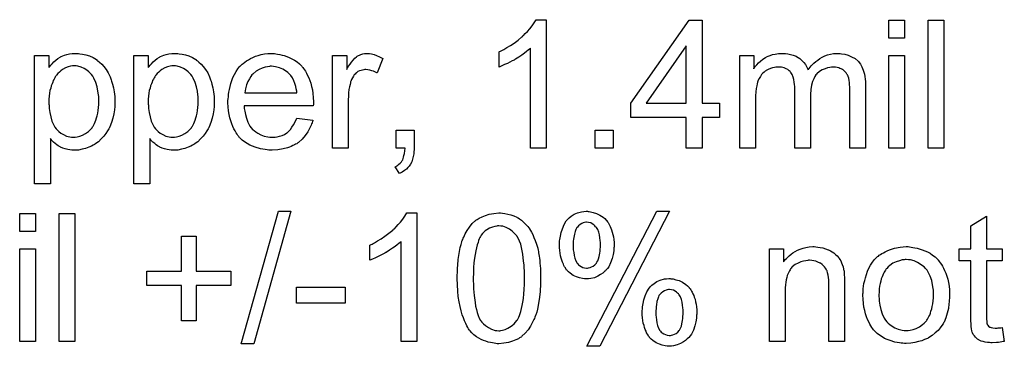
# Model space of a CAD drawing. Extents: x -2.2 to 8.3, y -2.9 to 5.2.
# Tile 176 of 205: x 4.906 to 5.523, y 2.935 to 3.14. Entities that reach past the tile are written whole.
import ezdxf

# ---------------------------------------------------------------- set-up
doc = ezdxf.new("R2010")
doc.units = 0
doc.layers.add('acc-ni-360-20-in-a_document', color=1, linetype='CONTINUOUS')

msp = doc.modelspace()

# ---------------------------------------------------------------- linework, layer by layer
at = {"layer": 'acc-ni-360-20-in-a_document', "color": 1}
for points in [[(5.235921, 3.059366), (5.226086, 3.059366), (5.226086, 3.12196), (5.225971, 3.121844), (5.225392, 3.121382), (5.224698, 3.120687), (5.223541, 3.119878), (5.222268, 3.118836), (5.220648, 3.117679), (5.218797, 3.116406), (5.216715, 3.115134), (5.216599, 3.115134), (5.216483, 3.115018), (5.215789, 3.114555), (5.214632, 3.113977), (5.213244, 3.113282), (5.211624, 3.112473), (5.209888, 3.111663), (5.208153, 3.110853), (5.206417, 3.110159), (5.206417, 3.119646), (5.206533, 3.119646), (5.206764, 3.119877), (5.207227, 3.119993), (5.207806, 3.12034), (5.2085, 3.120687), (5.20931, 3.12115), (5.211277, 3.122307), (5.213591, 3.12358), (5.215905, 3.1252), (5.218334, 3.127051), (5.220764, 3.129018), (5.22088, 3.129133), (5.220995, 3.129249), (5.221343, 3.129596), (5.221805, 3.129943), (5.222847, 3.1311), (5.224235, 3.132489), (5.225623, 3.134109), (5.227128, 3.13596), (5.2284, 3.137811), (5.229557, 3.139778), (5.235921, 3.139778), (5.235921, 3.059366)], [(5.333572, 3.087597), (5.344447, 3.087597), (5.344447, 3.078573), (5.333572, 3.078573), (5.333572, 3.059366), (5.323737, 3.059366), (5.323737, 3.078573), (5.288911, 3.078573), (5.288911, 3.087597), (5.325588, 3.139431), (5.333572, 3.139431), (5.333572, 3.087597)], [(5.460379, 3.128208), (5.450544, 3.128208), (5.450544, 3.139431), (5.460379, 3.139431), (5.460379, 3.128208)], [(5.485023, 3.059366), (5.475188, 3.059366), (5.475188, 3.139431), (5.485023, 3.139431), (5.485023, 3.059366)], [(5.323737, 3.123464), (5.298515, 3.087597), (5.323737, 3.087597), (5.323737, 3.123464)], [(4.942968, 3.118605), (4.943778, 3.118489), (4.945514, 3.118258), (4.947596, 3.117795), (4.949795, 3.117101), (4.951993, 3.116059), (4.954191, 3.114787), (4.954307, 3.114787), (4.954423, 3.114555), (4.955117, 3.114092), (4.956158, 3.113167), (4.957431, 3.11201), (4.958819, 3.110506), (4.960208, 3.108655), (4.961596, 3.106456), (4.962753, 3.104026), (4.962753, 3.103911), (4.962869, 3.103679), (4.962984, 3.103332), (4.963216, 3.102869), (4.963447, 3.102175), (4.963679, 3.101365), (4.964257, 3.099514), (4.964836, 3.0972), (4.965298, 3.094655), (4.965646, 3.091762), (4.965761, 3.088754), (4.965761, 3.088638), (4.965761, 3.088407), (4.965761, 3.087944), (4.965761, 3.08725), (4.965646, 3.08644), (4.965646, 3.085515), (4.965414, 3.083432), (4.964951, 3.080887), (4.964373, 3.078225), (4.963563, 3.075449), (4.962522, 3.072672), (4.962522, 3.072556), (4.962406, 3.072325), (4.962175, 3.071978), (4.961943, 3.071515), (4.961133, 3.070242), (4.960092, 3.068622), (4.958819, 3.066887), (4.957199, 3.065151), (4.955348, 3.063416), (4.95315, 3.061796), (4.953034, 3.061796), (4.952919, 3.06168), (4.952572, 3.061449), (4.952109, 3.061218), (4.950952, 3.060639), (4.949332, 3.059945), (4.947365, 3.059251), (4.945282, 3.058672), (4.942853, 3.058209), (4.940423, 3.058094), (4.939613, 3.058094), (4.938688, 3.058209), (4.93753, 3.058325), (4.936142, 3.058556), (4.934638, 3.058903), (4.933134, 3.059366), (4.93163, 3.060061), (4.931514, 3.060176), (4.930936, 3.060408), (4.930241, 3.06087), (4.929316, 3.061565), (4.92839, 3.062259), (4.927233, 3.063184), (4.926192, 3.064226), (4.925266, 3.065383), (4.925266, 3.037152), (4.915432, 3.037152), (4.915432, 3.117448), (4.924341, 3.117448), (4.924341, 3.109811), (4.924456, 3.110043), (4.924919, 3.110506), (4.925498, 3.111316), (4.926423, 3.112241), (4.927465, 3.113398), (4.928622, 3.114439), (4.93001, 3.115481), (4.931398, 3.116406), (4.93163, 3.116522), (4.932093, 3.116753), (4.933018, 3.117101), (4.934175, 3.117563), (4.935564, 3.118026), (4.937183, 3.118373), (4.939035, 3.118605), (4.941117, 3.11872), (4.94239, 3.11872), (4.942968, 3.118605)], [(5.005215, 3.118605), (5.006025, 3.118489), (5.00776, 3.118258), (5.009843, 3.117795), (5.012041, 3.117101), (5.01424, 3.116059), (5.016438, 3.114787), (5.016554, 3.114787), (5.016669, 3.114555), (5.017364, 3.114092), (5.018405, 3.113167), (5.019677, 3.11201), (5.021066, 3.110506), (5.022454, 3.108655), (5.023843, 3.106456), (5.025, 3.104026), (5.025, 3.103911), (5.025115, 3.103679), (5.025231, 3.103332), (5.025462, 3.102869), (5.025694, 3.102175), (5.025925, 3.101365), (5.026504, 3.099514), (5.027082, 3.0972), (5.027545, 3.094655), (5.027892, 3.091762), (5.028008, 3.088754), (5.028008, 3.088638), (5.028008, 3.088407), (5.028008, 3.087944), (5.028008, 3.08725), (5.027892, 3.08644), (5.027892, 3.085515), (5.027661, 3.083432), (5.027198, 3.080887), (5.026619, 3.078225), (5.02581, 3.075449), (5.024768, 3.072672), (5.024768, 3.072556), (5.024653, 3.072325), (5.024421, 3.071978), (5.02419, 3.071515), (5.02338, 3.070242), (5.022339, 3.068622), (5.021066, 3.066887), (5.019446, 3.065151), (5.017595, 3.063416), (5.015397, 3.061796), (5.015281, 3.061796), (5.015165, 3.06168), (5.014818, 3.061449), (5.014355, 3.061218), (5.013198, 3.060639), (5.011578, 3.059945), (5.009612, 3.059251), (5.007529, 3.058672), (5.005099, 3.058209), (5.00267, 3.058094), (5.00186, 3.058094), (5.000934, 3.058209), (4.999777, 3.058325), (4.998389, 3.058556), (4.996885, 3.058903), (4.995381, 3.059366), (4.993876, 3.060061), (4.993761, 3.060176), (4.993182, 3.060408), (4.992488, 3.06087), (4.991562, 3.061565), (4.990637, 3.062259), (4.98948, 3.063184), (4.988439, 3.064226), (4.987513, 3.065383), (4.987513, 3.037152), (4.977678, 3.037152), (4.977678, 3.117448), (4.986587, 3.117448), (4.986587, 3.109811), (4.986703, 3.110043), (4.987166, 3.110506), (4.987744, 3.111316), (4.98867, 3.112241), (4.989711, 3.113398), (4.990868, 3.114439), (4.992257, 3.115481), (4.993645, 3.116406), (4.993876, 3.116522), (4.994339, 3.116753), (4.995265, 3.117101), (4.996422, 3.117563), (4.99781, 3.118026), (4.99943, 3.118373), (5.001281, 3.118605), (5.003364, 3.11872), (5.004636, 3.11872), (5.005215, 3.118605)], [(5.06561, 3.118605), (5.066536, 3.118489), (5.067693, 3.118258), (5.068966, 3.118026), (5.07047, 3.117679), (5.071858, 3.117332), (5.073478, 3.116753), (5.074982, 3.116175), (5.076602, 3.115365), (5.078222, 3.114439), (5.079842, 3.113398), (5.081346, 3.112126), (5.082734, 3.110737), (5.08285, 3.110621), (5.083081, 3.11039), (5.083428, 3.109927), (5.083891, 3.109233), (5.08447, 3.108423), (5.085048, 3.107497), (5.085742, 3.10634), (5.086436, 3.104952), (5.087131, 3.103448), (5.087825, 3.101828), (5.088403, 3.099977), (5.088982, 3.09801), (5.089445, 3.095812), (5.089792, 3.093498), (5.090023, 3.091068), (5.090139, 3.088407), (5.090139, 3.088291), (5.090139, 3.087829), (5.090139, 3.087019), (5.090023, 3.085862), (5.046636, 3.085862), (5.046636, 3.085746), (5.046636, 3.085399), (5.046751, 3.084936), (5.046751, 3.084242), (5.046867, 3.083432), (5.047098, 3.082506), (5.047445, 3.080424), (5.04814, 3.07811), (5.049065, 3.075564), (5.050338, 3.07325), (5.051958, 3.071168), (5.052074, 3.071168), (5.052189, 3.070936), (5.052883, 3.070358), (5.053925, 3.069548), (5.055313, 3.068738), (5.057164, 3.067812), (5.059247, 3.067003), (5.061561, 3.066424), (5.062834, 3.066308), (5.064222, 3.066193), (5.065148, 3.066193), (5.066189, 3.066308), (5.067462, 3.06654), (5.06885, 3.066887), (5.07047, 3.06735), (5.071974, 3.068044), (5.073478, 3.068969), (5.073594, 3.069085), (5.074172, 3.069548), (5.074866, 3.070242), (5.075676, 3.071168), (5.076602, 3.07244), (5.077643, 3.07406), (5.078685, 3.075911), (5.07961, 3.07811), (5.089792, 3.076837), (5.089792, 3.076721), (5.089676, 3.07649), (5.08956, 3.076027), (5.089329, 3.075333), (5.088982, 3.074639), (5.088635, 3.073713), (5.087709, 3.071746), (5.086552, 3.069548), (5.084932, 3.067234), (5.083081, 3.065036), (5.080767, 3.062953), (5.080651, 3.062953), (5.08042, 3.062722), (5.080073, 3.06249), (5.07961, 3.062143), (5.078916, 3.061796), (5.078222, 3.061449), (5.077296, 3.060986), (5.076255, 3.060523), (5.075098, 3.060061), (5.073941, 3.059598), (5.071048, 3.058903), (5.067809, 3.058325), (5.064222, 3.058094), (5.062949, 3.058094), (5.062139, 3.058209), (5.061098, 3.058325), (5.059825, 3.058556), (5.058437, 3.058788), (5.056933, 3.059019), (5.053693, 3.059945), (5.051958, 3.060639), (5.050338, 3.061333), (5.048602, 3.062259), (5.046983, 3.0633), (5.045479, 3.064457), (5.043975, 3.065845), (5.043859, 3.065961), (5.043627, 3.066193), (5.04328, 3.066655), (5.042818, 3.06735), (5.042239, 3.06816), (5.04166, 3.069085), (5.040966, 3.070242), (5.040272, 3.071515), (5.039578, 3.073019), (5.038884, 3.074639), (5.038305, 3.07649), (5.037727, 3.078457), (5.037264, 3.080539), (5.036917, 3.082853), (5.036685, 3.085283), (5.03657, 3.087829), (5.03657, 3.087944), (5.03657, 3.088523), (5.03657, 3.089217), (5.036685, 3.090258), (5.036801, 3.091531), (5.036917, 3.092919), (5.037148, 3.094539), (5.037495, 3.096159), (5.038421, 3.099861), (5.038999, 3.101713), (5.039694, 3.103679), (5.040619, 3.105531), (5.04166, 3.107266), (5.042818, 3.109002), (5.04409, 3.110621), (5.044206, 3.110737), (5.044437, 3.110968), (5.0449, 3.111316), (5.045479, 3.111894), (5.046173, 3.112473), (5.047098, 3.113167), (5.04814, 3.113977), (5.049412, 3.114671), (5.050685, 3.115481), (5.052189, 3.116175), (5.053809, 3.116869), (5.055544, 3.117448), (5.057396, 3.118026), (5.059363, 3.118373), (5.061445, 3.118605), (5.063644, 3.11872), (5.064801, 3.11872), (5.06561, 3.118605)], [(5.125312, 3.118605), (5.126584, 3.118373), (5.128088, 3.11791), (5.129708, 3.117332), (5.131559, 3.116522), (5.133526, 3.115481), (5.12994, 3.106456), (5.129824, 3.106572), (5.129361, 3.106803), (5.128667, 3.10715), (5.127741, 3.107497), (5.1267, 3.107845), (5.125427, 3.108192), (5.124155, 3.108423), (5.122882, 3.108539), (5.122303, 3.108539), (5.121725, 3.108423), (5.120915, 3.108307), (5.120105, 3.108076), (5.119064, 3.107729), (5.118023, 3.107266), (5.117097, 3.106572), (5.116981, 3.106456), (5.116634, 3.106225), (5.116287, 3.105762), (5.115708, 3.105184), (5.11513, 3.104374), (5.114551, 3.103448), (5.113973, 3.102407), (5.11351, 3.101134), (5.113395, 3.100903), (5.113279, 3.100208), (5.113047, 3.099167), (5.1127, 3.097779), (5.112353, 3.096043), (5.112122, 3.094076), (5.112006, 3.091994), (5.11189, 3.08968), (5.11189, 3.059366), (5.102056, 3.059366), (5.102056, 3.117448), (5.110965, 3.117448), (5.110965, 3.108655), (5.111081, 3.10877), (5.111543, 3.10958), (5.112122, 3.110621), (5.113047, 3.111894), (5.113973, 3.113167), (5.115014, 3.114555), (5.116056, 3.115712), (5.117097, 3.116638), (5.117213, 3.116753), (5.11756, 3.116985), (5.118254, 3.117332), (5.118948, 3.117679), (5.119874, 3.118026), (5.121031, 3.118373), (5.122188, 3.118605), (5.12346, 3.11872), (5.12427, 3.11872), (5.125312, 3.118605)], [(5.419421, 3.118605), (5.420231, 3.118605), (5.421041, 3.118489), (5.423008, 3.118142), (5.42509, 3.117564), (5.427289, 3.116638), (5.429487, 3.115481), (5.431338, 3.113861), (5.431569, 3.11363), (5.432032, 3.112936), (5.432842, 3.111894), (5.433189, 3.111084), (5.433652, 3.110274), (5.434115, 3.109233), (5.434462, 3.108192), (5.434925, 3.107035), (5.435272, 3.105646), (5.435503, 3.104258), (5.435735, 3.102638), (5.435966, 3.101018), (5.435966, 3.099167), (5.435966, 3.059366), (5.426132, 3.059366), (5.426132, 3.095812), (5.426132, 3.095928), (5.426132, 3.096043), (5.426132, 3.096738), (5.426132, 3.097779), (5.426016, 3.099052), (5.4259, 3.10044), (5.425784, 3.101828), (5.425553, 3.103217), (5.425206, 3.104258), (5.425206, 3.104374), (5.424975, 3.104721), (5.424743, 3.105184), (5.424396, 3.105762), (5.423933, 3.106456), (5.423355, 3.107151), (5.422661, 3.107845), (5.421735, 3.108539), (5.421619, 3.108655), (5.421272, 3.10877), (5.420809, 3.109002), (5.419999, 3.109349), (5.41919, 3.109696), (5.418148, 3.109927), (5.417107, 3.110043), (5.415834, 3.110159), (5.415256, 3.110159), (5.414793, 3.110043), (5.413636, 3.109927), (5.412248, 3.109696), (5.410628, 3.109117), (5.408892, 3.108423), (5.407157, 3.107382), (5.405537, 3.105994), (5.405421, 3.105762), (5.404958, 3.105184), (5.404264, 3.104258), (5.40357, 3.10287), (5.40276, 3.101018), (5.402182, 3.09882), (5.401719, 3.096159), (5.401488, 3.093035), (5.401488, 3.059366), (5.391653, 3.059366), (5.391653, 3.096969), (5.391653, 3.097085), (5.391653, 3.097316), (5.391653, 3.097547), (5.391653, 3.09801), (5.391537, 3.099283), (5.391306, 3.100671), (5.391074, 3.102291), (5.390612, 3.103911), (5.390033, 3.105415), (5.389223, 3.106803), (5.389108, 3.106919), (5.388761, 3.107382), (5.388182, 3.107845), (5.387372, 3.108539), (5.386331, 3.109117), (5.384942, 3.109696), (5.383323, 3.110043), (5.381356, 3.110159), (5.380662, 3.110159), (5.379852, 3.110043), (5.378926, 3.109927), (5.377769, 3.10958), (5.376381, 3.109233), (5.375108, 3.108655), (5.37372, 3.10796), (5.373604, 3.107845), (5.373141, 3.107498), (5.372562, 3.107035), (5.371753, 3.106341), (5.370943, 3.105415), (5.370133, 3.104258), (5.369323, 3.102985), (5.368629, 3.101481), (5.368513, 3.10125), (5.368397, 3.100671), (5.368166, 3.099746), (5.367819, 3.098473), (5.367472, 3.096738), (5.36724, 3.094655), (5.367125, 3.092225), (5.367009, 3.089448), (5.367009, 3.059366), (5.357174, 3.059366), (5.357174, 3.117448), (5.365968, 3.117448), (5.365968, 3.109117), (5.366083, 3.109349), (5.36643, 3.109812), (5.367125, 3.110622), (5.367935, 3.111547), (5.368976, 3.112704), (5.370248, 3.113861), (5.371637, 3.115018), (5.373257, 3.116059), (5.373488, 3.116175), (5.374067, 3.116522), (5.374992, 3.116869), (5.376265, 3.117448), (5.377769, 3.117911), (5.379505, 3.118258), (5.381471, 3.118605), (5.383554, 3.11872), (5.384595, 3.11872), (5.385868, 3.118605), (5.387256, 3.118373), (5.388992, 3.118026), (5.390727, 3.117564), (5.392463, 3.116869), (5.394083, 3.115944), (5.394314, 3.115828), (5.394777, 3.115481), (5.395471, 3.114902), (5.396397, 3.113977), (5.397322, 3.112936), (5.398364, 3.111663), (5.399289, 3.110159), (5.399983, 3.108423), (5.400099, 3.108539), (5.400331, 3.108886), (5.400678, 3.109349), (5.401256, 3.110043), (5.40195, 3.110853), (5.40276, 3.111663), (5.403686, 3.112588), (5.404843, 3.11363), (5.406115, 3.114555), (5.407388, 3.115481), (5.408892, 3.116291), (5.410512, 3.117101), (5.412248, 3.117795), (5.414099, 3.118258), (5.41595, 3.118605), (5.418033, 3.11872), (5.418842, 3.11872), (5.419421, 3.118605)], [(5.460379, 3.059366), (5.450544, 3.059366), (5.450544, 3.117448), (5.460379, 3.117448), (5.460379, 3.059366)], [(4.940192, 3.110968), (4.939613, 3.110968), (4.93915, 3.110853), (4.937993, 3.110621), (4.936489, 3.110274), (4.934754, 3.10958), (4.932903, 3.108539), (4.931861, 3.107845), (4.930936, 3.107035), (4.93001, 3.106109), (4.929084, 3.105068), (4.929084, 3.104952), (4.928853, 3.104836), (4.928622, 3.104489), (4.92839, 3.104026), (4.928043, 3.103332), (4.92758, 3.102638), (4.927118, 3.101713), (4.92677, 3.100787), (4.926308, 3.09963), (4.925845, 3.098357), (4.925498, 3.096969), (4.925035, 3.095465), (4.924803, 3.093729), (4.924572, 3.091994), (4.924341, 3.090142), (4.924341, 3.08806), (4.924341, 3.087944), (4.924341, 3.087597), (4.924341, 3.087019), (4.924456, 3.086209), (4.924456, 3.085283), (4.924572, 3.084242), (4.924919, 3.081812), (4.925498, 3.079035), (4.926192, 3.076374), (4.927349, 3.073713), (4.928043, 3.072556), (4.928853, 3.071515), (4.929084, 3.071283), (4.929663, 3.070705), (4.930588, 3.069779), (4.931861, 3.068854), (4.933481, 3.067928), (4.935332, 3.067003), (4.937415, 3.066424), (4.938572, 3.066308), (4.939729, 3.066193), (4.940423, 3.066193), (4.940886, 3.066308), (4.942043, 3.06654), (4.943663, 3.066887), (4.945398, 3.067581), (4.947249, 3.068507), (4.9491, 3.069895), (4.950026, 3.070705), (4.950952, 3.071631), (4.950952, 3.071746), (4.951183, 3.071862), (4.951414, 3.072209), (4.951646, 3.072672), (4.952109, 3.07325), (4.952456, 3.07406), (4.952919, 3.07487), (4.953381, 3.075911), (4.953729, 3.076953), (4.954191, 3.078341), (4.954654, 3.079729), (4.955001, 3.081234), (4.955233, 3.082969), (4.955464, 3.08482), (4.955695, 3.086787), (4.955695, 3.08887), (4.955695, 3.088985), (4.955695, 3.089333), (4.955695, 3.089911), (4.95558, 3.090721), (4.95558, 3.091647), (4.955464, 3.092688), (4.955117, 3.095118), (4.954538, 3.097779), (4.953729, 3.10044), (4.952572, 3.103101), (4.951877, 3.104374), (4.951067, 3.105415), (4.951067, 3.105531), (4.950836, 3.105646), (4.950257, 3.10634), (4.949332, 3.10715), (4.948059, 3.108192), (4.946439, 3.109233), (4.944588, 3.110159), (4.942506, 3.110737), (4.941349, 3.110853), (4.940192, 3.110968)], [(5.002438, 3.110968), (5.00186, 3.110968), (5.001397, 3.110853), (5.00024, 3.110621), (4.998736, 3.110274), (4.997, 3.10958), (4.995149, 3.108539), (4.994108, 3.107845), (4.993182, 3.107035), (4.992257, 3.106109), (4.991331, 3.105068), (4.991331, 3.104952), (4.9911, 3.104836), (4.990868, 3.104489), (4.990637, 3.104026), (4.99029, 3.103332), (4.989827, 3.102638), (4.989364, 3.101713), (4.989017, 3.100787), (4.988554, 3.09963), (4.988091, 3.098357), (4.987744, 3.096969), (4.987282, 3.095465), (4.98705, 3.093729), (4.986819, 3.091994), (4.986587, 3.090142), (4.986587, 3.08806), (4.986587, 3.087944), (4.986587, 3.087597), (4.986587, 3.087019), (4.986703, 3.086209), (4.986703, 3.085283), (4.986819, 3.084242), (4.987166, 3.081812), (4.987744, 3.079035), (4.988439, 3.076374), (4.989596, 3.073713), (4.99029, 3.072556), (4.9911, 3.071515), (4.991331, 3.071283), (4.991909, 3.070705), (4.992835, 3.069779), (4.994108, 3.068854), (4.995728, 3.067928), (4.997579, 3.067003), (4.999661, 3.066424), (5.000818, 3.066308), (5.001975, 3.066193), (5.00267, 3.066193), (5.003132, 3.066308), (5.004289, 3.06654), (5.005909, 3.066887), (5.007645, 3.067581), (5.009496, 3.068507), (5.011347, 3.069895), (5.012273, 3.070705), (5.013198, 3.071631), (5.013198, 3.071746), (5.01343, 3.071862), (5.013661, 3.072209), (5.013892, 3.072672), (5.014355, 3.07325), (5.014702, 3.07406), (5.015165, 3.07487), (5.015628, 3.075911), (5.015975, 3.076953), (5.016438, 3.078341), (5.016901, 3.079729), (5.017248, 3.081234), (5.017479, 3.082969), (5.017711, 3.08482), (5.017942, 3.086787), (5.017942, 3.08887), (5.017942, 3.088985), (5.017942, 3.089333), (5.017942, 3.089911), (5.017826, 3.090721), (5.017826, 3.091647), (5.017711, 3.092688), (5.017364, 3.095118), (5.016785, 3.097779), (5.015975, 3.10044), (5.014818, 3.103101), (5.014124, 3.104374), (5.013314, 3.105415), (5.013314, 3.105531), (5.013083, 3.105646), (5.012504, 3.10634), (5.011578, 3.10715), (5.010306, 3.108192), (5.008686, 3.109233), (5.006835, 3.110159), (5.004752, 3.110737), (5.003595, 3.110853), (5.002438, 3.110968)], [(5.063759, 3.110621), (5.063065, 3.110621), (5.062602, 3.110506), (5.061329, 3.11039), (5.059825, 3.110043), (5.057974, 3.109464), (5.056007, 3.108655), (5.054156, 3.107497), (5.052305, 3.105993), (5.052074, 3.105762), (5.051611, 3.105184), (5.050801, 3.104142), (5.049991, 3.102754), (5.049065, 3.101134), (5.048255, 3.099051), (5.047561, 3.096622), (5.047214, 3.093961), (5.079726, 3.093961), (5.079726, 3.094076), (5.079726, 3.094308), (5.07961, 3.094655), (5.07961, 3.095118), (5.079379, 3.096506), (5.079032, 3.09801), (5.078453, 3.099861), (5.077875, 3.101597), (5.076949, 3.103332), (5.075908, 3.104836), (5.075908, 3.104952), (5.075676, 3.105068), (5.075098, 3.105762), (5.074056, 3.106688), (5.072668, 3.107729), (5.070933, 3.10877), (5.06885, 3.109696), (5.06642, 3.11039), (5.065148, 3.110506), (5.063759, 3.110621)], [(5.153195, 3.059366), (5.153195, 3.059251), (5.153195, 3.059135), (5.153195, 3.058788), (5.153195, 3.058325), (5.15308, 3.057284), (5.152964, 3.05578), (5.152617, 3.054276), (5.15227, 3.05254), (5.151691, 3.05092), (5.150997, 3.049416), (5.150881, 3.0493), (5.150534, 3.048838), (5.150071, 3.048143), (5.149261, 3.047218), (5.148336, 3.046292), (5.147179, 3.045367), (5.145675, 3.044325), (5.144055, 3.043515), (5.141278, 3.047681), (5.141394, 3.047796), (5.141741, 3.047912), (5.142319, 3.048259), (5.143014, 3.048722), (5.143708, 3.0493), (5.144518, 3.049995), (5.145212, 3.050805), (5.145791, 3.05173), (5.145906, 3.051846), (5.146022, 3.052193), (5.146253, 3.052887), (5.1466, 3.053697), (5.146832, 3.054738), (5.147179, 3.056127), (5.14741, 3.057631), (5.147526, 3.059366), (5.141972, 3.059366), (5.141972, 3.070589), (5.153195, 3.070589), (5.153195, 3.059366)], [(5.27792, 3.059366), (5.266697, 3.059366), (5.266697, 3.070589), (5.27792, 3.070589), (5.27792, 3.059366)], [(4.915895, 3.007255), (4.90606, 3.007255), (4.90606, 3.018478), (4.915895, 3.018478), (4.915895, 3.007255)], [(4.940539, 2.938414), (4.930704, 2.938414), (4.930704, 3.018478), (4.940539, 3.018478), (4.940539, 2.938414)], [(5.052768, 2.937025), (5.0449, 2.937025), (5.068156, 3.019866), (5.076023, 3.019866), (5.052768, 2.937025)], [(5.154931, 2.938414), (5.145096, 2.938414), (5.145096, 3.001007), (5.144981, 3.000892), (5.144402, 3.000429), (5.143708, 2.999735), (5.142551, 2.998925), (5.141278, 2.997883), (5.139658, 2.996726), (5.137807, 2.995454), (5.135725, 2.994181), (5.135609, 2.994181), (5.135493, 2.994065), (5.134799, 2.993602), (5.133642, 2.993024), (5.132254, 2.99233), (5.130634, 2.99152), (5.128898, 2.99071), (5.127163, 2.9899), (5.125427, 2.989206), (5.125427, 2.998693), (5.125543, 2.998693), (5.125774, 2.998925), (5.126237, 2.99904), (5.126816, 2.999387), (5.12751, 2.999735), (5.12832, 3.000197), (5.130287, 3.001354), (5.132601, 3.002627), (5.134915, 3.004247), (5.137344, 3.006098), (5.139774, 3.008065), (5.13989, 3.008181), (5.140006, 3.008296), (5.140353, 3.008643), (5.140815, 3.00899), (5.141857, 3.010148), (5.143245, 3.011536), (5.144633, 3.013156), (5.146138, 3.015007), (5.14741, 3.016858), (5.148567, 3.018825), (5.154931, 3.018825), (5.154931, 2.938414)], [(5.208616, 3.018709), (5.21012, 3.018478), (5.211855, 3.018131), (5.213706, 3.017668), (5.215673, 3.01709), (5.217525, 3.016164), (5.21764, 3.016164), (5.217756, 3.016048), (5.218334, 3.015701), (5.21926, 3.015123), (5.220417, 3.014313), (5.22169, 3.013156), (5.223078, 3.011883), (5.224351, 3.010379), (5.225623, 3.008644), (5.225739, 3.008412), (5.226202, 3.007834), (5.226665, 3.006792), (5.227475, 3.005288), (5.228169, 3.003553), (5.229095, 3.001586), (5.229904, 2.999272), (5.230599, 2.996726), (5.230599, 2.996611), (5.230714, 2.996379), (5.23083, 2.996032), (5.230946, 2.995454), (5.231061, 2.99476), (5.231177, 2.99395), (5.231408, 2.992908), (5.231524, 2.991751), (5.231756, 2.990479), (5.231871, 2.98909), (5.231987, 2.98747), (5.232218, 2.985851), (5.232334, 2.983999), (5.232334, 2.982148), (5.23245, 2.980066), (5.23245, 2.977867), (5.23245, 2.977752), (5.23245, 2.977289), (5.23245, 2.976479), (5.23245, 2.975553), (5.232334, 2.974281), (5.232334, 2.972892), (5.232218, 2.971388), (5.232103, 2.969768), (5.231756, 2.966066), (5.231177, 2.962248), (5.230483, 2.958545), (5.23002, 2.95681), (5.229442, 2.955074), (5.229442, 2.954959), (5.229326, 2.954727), (5.229095, 2.954265), (5.228863, 2.953686), (5.228632, 2.952876), (5.228169, 2.952066), (5.227243, 2.950099), (5.226086, 2.948017), (5.224582, 2.945703), (5.222847, 2.94362), (5.220764, 2.941653), (5.220648, 2.941653), (5.220533, 2.941422), (5.220186, 2.94119), (5.219723, 2.940959), (5.219144, 2.940612), (5.218566, 2.940149), (5.21683, 2.939339), (5.214748, 2.938529), (5.212318, 2.937719), (5.209426, 2.937256), (5.206302, 2.937025), (5.205145, 2.937025), (5.204335, 2.937141), (5.203409, 2.937256), (5.202252, 2.937488), (5.200979, 2.937719), (5.199591, 2.938066), (5.198203, 2.938529), (5.196699, 2.938992), (5.195194, 2.939686), (5.19369, 2.940496), (5.192186, 2.941422), (5.190682, 2.942579), (5.189294, 2.943851), (5.188021, 2.94524), (5.187905, 2.945356), (5.187674, 2.945703), (5.187327, 2.946281), (5.186748, 2.947207), (5.18617, 2.948248), (5.185591, 2.949636), (5.184781, 2.951256), (5.184087, 2.953107), (5.183393, 2.95519), (5.182699, 2.95762), (5.182005, 2.960281), (5.181426, 2.963289), (5.180848, 2.966529), (5.180501, 2.97), (5.180269, 2.973818), (5.180153, 2.977867), (5.180153, 2.977983), (5.180153, 2.978446), (5.180153, 2.979256), (5.180153, 2.980181), (5.180269, 2.981454), (5.180269, 2.982842), (5.180385, 2.984346), (5.180501, 2.986082), (5.180848, 2.989669), (5.181426, 2.993487), (5.18212, 2.997305), (5.182583, 2.99904), (5.183046, 3.000776), (5.183046, 3.000892), (5.183162, 3.001123), (5.183393, 3.001586), (5.183624, 3.002164), (5.183856, 3.002974), (5.184319, 3.003784), (5.185244, 3.005751), (5.186401, 3.007834), (5.187905, 3.010032), (5.189641, 3.01223), (5.191723, 3.014081), (5.191839, 3.014081), (5.191955, 3.014313), (5.192302, 3.014544), (5.192765, 3.014776), (5.193343, 3.015238), (5.194037, 3.015585), (5.195773, 3.016511), (5.197855, 3.017321), (5.200285, 3.018131), (5.203178, 3.018594), (5.206302, 3.018825), (5.207343, 3.018825), (5.208616, 3.018709)], [(5.2623, 3.019751), (5.262879, 3.019751), (5.263689, 3.019635), (5.265424, 3.019172), (5.267391, 3.018594), (5.269474, 3.017552), (5.271556, 3.01628), (5.272598, 3.015354), (5.273523, 3.014428), (5.273639, 3.014313), (5.273755, 3.014197), (5.273986, 3.01385), (5.274333, 3.013387), (5.27468, 3.012809), (5.275143, 3.012115), (5.275606, 3.011305), (5.276069, 3.010379), (5.276532, 3.009338), (5.276879, 3.008181), (5.277341, 3.006908), (5.277689, 3.005404), (5.278036, 3.0039), (5.278267, 3.00228), (5.278498, 3.000429), (5.278498, 2.998578), (5.278498, 2.998462), (5.278498, 2.998115), (5.278498, 2.997652), (5.278383, 2.996958), (5.278383, 2.996032), (5.278267, 2.995107), (5.27792, 2.992793), (5.277226, 2.990247), (5.2763, 2.987702), (5.275143, 2.985156), (5.274333, 2.983999), (5.273408, 2.982958), (5.273176, 2.982727), (5.272482, 2.982148), (5.271441, 2.981223), (5.270052, 2.980297), (5.268201, 2.979256), (5.266118, 2.97833), (5.263805, 2.977752), (5.262532, 2.977636), (5.261143, 2.97752), (5.260449, 2.97752), (5.259986, 2.977636), (5.258598, 2.977752), (5.256863, 2.978214), (5.255011, 2.978793), (5.252929, 2.979718), (5.250962, 2.981107), (5.249921, 2.981917), (5.248995, 2.982842), (5.248995, 2.982958), (5.248764, 2.983074), (5.248532, 2.983421), (5.248301, 2.983884), (5.247954, 2.984462), (5.247491, 2.985156), (5.247028, 2.985966), (5.246681, 2.986892), (5.246218, 2.988049), (5.245755, 2.989206), (5.245408, 2.990594), (5.244945, 2.991983), (5.244714, 2.993602), (5.244483, 2.995338), (5.244251, 2.997189), (5.244251, 2.999156), (5.244251, 2.999272), (5.244251, 2.999503), (5.244251, 2.999966), (5.244367, 3.00066), (5.244367, 3.001354), (5.244483, 3.00228), (5.24483, 3.004247), (5.245292, 3.006561), (5.246102, 3.008991), (5.247144, 3.011536), (5.248532, 3.01385), (5.248532, 3.013966), (5.248764, 3.014081), (5.249342, 3.014776), (5.250268, 3.015701), (5.251656, 3.016858), (5.253507, 3.018015), (5.25559, 3.018941), (5.258135, 3.019635), (5.259524, 3.019751), (5.261028, 3.019866), (5.261722, 3.019866), (5.2623, 3.019751)], [(5.269474, 2.935405), (5.261375, 2.935405), (5.305225, 3.019866), (5.313208, 3.019866), (5.269474, 2.935405)], [(5.51175, 2.996495), (5.5217, 2.996495), (5.5217, 2.988859), (5.51175, 2.988859), (5.51175, 2.954727), (5.51175, 2.954496), (5.51175, 2.954033), (5.51175, 2.953339), (5.511865, 2.952529), (5.511981, 2.950678), (5.512097, 2.949868), (5.512212, 2.949289), (5.512328, 2.949058), (5.512675, 2.948595), (5.513138, 2.948017), (5.513948, 2.947438), (5.514179, 2.947323), (5.514758, 2.947091), (5.515799, 2.94686), (5.517303, 2.946744), (5.51846, 2.946744), (5.519039, 2.94686), (5.519849, 2.94686), (5.520774, 2.946975), (5.5217, 2.947091), (5.522972, 2.938414), (5.522741, 2.938414), (5.522278, 2.938298), (5.521468, 2.938182), (5.520427, 2.938066), (5.51927, 2.937835), (5.517997, 2.937719), (5.515452, 2.937604), (5.514526, 2.937604), (5.513601, 2.937719), (5.512444, 2.937835), (5.511055, 2.937951), (5.509667, 2.938298), (5.508394, 2.938645), (5.507122, 2.939224), (5.507006, 2.939339), (5.506659, 2.939571), (5.506196, 2.939918), (5.505502, 2.940496), (5.504923, 2.941075), (5.504229, 2.941885), (5.503535, 2.942695), (5.503072, 2.943736), (5.503072, 2.943852), (5.502841, 2.944314), (5.502725, 2.945124), (5.502494, 2.946281), (5.502262, 2.947785), (5.502146, 2.948711), (5.502146, 2.949752), (5.502031, 2.951025), (5.501915, 2.952298), (5.501915, 2.953686), (5.501915, 2.955306), (5.501915, 2.988859), (5.494626, 2.988859), (5.494626, 2.996495), (5.501915, 2.996495), (5.501915, 3.010842), (5.51175, 3.016742), (5.51175, 2.996495)], [(5.206186, 3.010726), (5.205492, 3.010726), (5.205029, 3.01061), (5.203756, 3.010379), (5.202252, 3.010032), (5.200517, 3.009338), (5.198665, 3.008296), (5.19774, 3.007602), (5.196814, 3.006908), (5.196004, 3.005982), (5.195194, 3.004941), (5.195194, 3.004825), (5.194963, 3.004594), (5.194732, 3.004131), (5.194385, 3.003553), (5.194037, 3.002627), (5.193575, 3.001586), (5.193227, 3.000313), (5.192765, 2.998809), (5.192302, 2.997073), (5.191839, 2.995106), (5.191376, 2.992908), (5.191029, 2.990479), (5.190682, 2.987702), (5.190451, 2.984693), (5.190335, 2.981454), (5.190219, 2.977867), (5.190219, 2.977636), (5.190219, 2.977057), (5.190219, 2.976016), (5.190335, 2.974628), (5.190335, 2.973124), (5.190451, 2.971272), (5.190566, 2.969305), (5.190798, 2.967223), (5.191376, 2.962711), (5.191723, 2.960512), (5.192186, 2.95843), (5.192649, 2.956463), (5.193343, 2.954611), (5.194037, 2.952992), (5.194847, 2.951603), (5.194847, 2.951488), (5.195079, 2.951372), (5.195657, 2.950562), (5.196699, 2.949521), (5.197971, 2.948364), (5.199707, 2.947207), (5.201674, 2.946165), (5.203872, 2.945356), (5.205029, 2.94524), (5.206302, 2.945124), (5.206996, 2.945124), (5.207459, 2.94524), (5.208616, 2.945471), (5.210235, 2.945934), (5.211971, 2.946744), (5.213938, 2.947901), (5.214863, 2.948595), (5.215789, 2.949521), (5.216715, 2.950446), (5.21764, 2.951603), (5.21764, 2.951719), (5.217872, 2.95195), (5.218103, 2.952298), (5.218334, 2.952876), (5.218797, 2.953686), (5.219144, 2.954727), (5.219607, 2.955884), (5.22007, 2.957273), (5.220417, 2.959008), (5.22088, 2.960859), (5.221343, 2.963058), (5.22169, 2.965372), (5.221921, 2.968148), (5.222153, 2.971041), (5.222384, 2.97428), (5.222384, 2.977867), (5.222384, 2.977983), (5.222384, 2.978099), (5.222384, 2.978677), (5.222384, 2.979718), (5.222268, 2.981107), (5.222268, 2.982611), (5.222153, 2.984462), (5.222037, 2.986429), (5.221805, 2.988627), (5.221227, 2.993024), (5.22088, 2.995222), (5.220417, 2.997305), (5.219954, 2.999272), (5.21926, 3.001123), (5.218566, 3.002743), (5.217756, 3.004131), (5.217756, 3.004247), (5.217525, 3.004363), (5.217293, 3.00471), (5.216946, 3.005172), (5.215905, 3.006214), (5.214632, 3.007486), (5.212896, 3.008643), (5.21093, 3.009685), (5.209888, 3.010148), (5.208731, 3.010495), (5.207459, 3.01061), (5.206186, 3.010726)], [(5.261259, 3.01304), (5.260681, 3.01304), (5.259986, 3.012924), (5.259176, 3.012693), (5.258251, 3.01223), (5.25721, 3.011652), (5.256168, 3.010842), (5.255243, 3.0098), (5.255127, 3.009685), (5.254896, 3.009222), (5.254433, 3.008412), (5.254086, 3.007139), (5.253623, 3.005635), (5.25316, 3.003553), (5.253044, 3.002396), (5.252929, 3.001123), (5.252813, 2.999735), (5.252813, 2.998231), (5.252813, 2.998115), (5.252813, 2.997883), (5.252813, 2.997536), (5.252813, 2.996958), (5.252929, 2.995685), (5.25316, 2.994065), (5.253391, 2.992214), (5.253854, 2.990479), (5.254433, 2.988859), (5.255243, 2.98747), (5.255358, 2.987355), (5.255706, 2.987008), (5.256168, 2.986429), (5.256863, 2.985966), (5.257788, 2.985388), (5.258829, 2.984809), (5.259986, 2.984462), (5.261259, 2.984347), (5.261838, 2.984347), (5.262532, 2.984462), (5.263457, 2.984694), (5.264383, 2.985156), (5.265424, 2.985619), (5.266466, 2.986429), (5.267391, 2.98747), (5.267507, 2.987586), (5.267738, 2.988049), (5.268201, 2.988859), (5.268664, 2.990131), (5.269127, 2.991636), (5.26959, 2.993718), (5.269705, 2.994875), (5.269821, 2.996148), (5.269937, 2.997536), (5.269937, 2.99904), (5.269937, 2.999156), (5.269937, 2.999387), (5.269937, 2.999735), (5.269937, 3.000313), (5.269821, 3.001586), (5.26959, 3.003206), (5.269358, 3.005057), (5.268895, 3.006792), (5.268201, 3.008412), (5.267391, 3.0098), (5.267275, 3.009916), (5.266928, 3.010263), (5.266466, 3.010842), (5.265771, 3.01142), (5.264846, 3.011999), (5.263805, 3.012577), (5.262532, 3.012924), (5.261259, 3.01304)], [(5.016669, 2.982495), (5.038421, 2.982495), (5.038421, 2.973355), (5.016669, 2.973355), (5.016669, 2.951372), (5.007413, 2.951372), (5.007413, 2.973355), (4.985662, 2.973355), (4.985662, 2.982495), (5.007413, 2.982495), (5.007413, 3.004247), (5.016669, 3.004247), (5.016669, 2.982495)], [(4.915895, 2.938414), (4.90606, 2.938414), (4.90606, 2.996495), (4.915895, 2.996495), (4.915895, 2.938414)], [(5.404843, 2.997652), (5.406115, 2.997536), (5.40762, 2.997305), (5.409239, 2.996958), (5.410975, 2.996495), (5.412595, 2.995801), (5.412826, 2.995685), (5.413289, 2.995454), (5.414099, 2.995107), (5.415024, 2.994528), (5.416181, 2.993834), (5.417223, 2.992908), (5.418264, 2.991983), (5.41919, 2.990826), (5.419305, 2.99071), (5.419537, 2.990247), (5.419884, 2.989669), (5.420462, 2.988859), (5.420925, 2.987702), (5.421388, 2.986545), (5.421966, 2.985156), (5.422314, 2.983652), (5.422314, 2.983537), (5.422429, 2.983074), (5.422545, 2.98238), (5.422661, 2.981454), (5.422661, 2.980066), (5.422776, 2.978446), (5.422892, 2.976479), (5.422892, 2.974049), (5.422892, 2.938414), (5.413057, 2.938414), (5.413057, 2.973586), (5.413057, 2.973702), (5.413057, 2.973818), (5.413057, 2.974628), (5.413057, 2.975669), (5.412942, 2.976942), (5.412826, 2.978446), (5.412595, 2.97995), (5.412248, 2.981338), (5.4119, 2.982611), (5.4119, 2.982727), (5.411669, 2.983074), (5.411322, 2.983652), (5.410975, 2.984347), (5.410396, 2.985041), (5.409702, 2.985851), (5.408777, 2.98666), (5.407735, 2.987355), (5.40762, 2.98747), (5.407273, 2.987702), (5.406578, 2.987933), (5.405768, 2.98828), (5.404843, 2.988627), (5.403686, 2.988974), (5.402297, 2.98909), (5.400909, 2.989206), (5.400331, 2.989206), (5.399868, 2.98909), (5.398711, 2.988974), (5.397207, 2.988743), (5.395587, 2.988165), (5.393736, 2.98747), (5.391884, 2.986545), (5.390149, 2.985156), (5.389917, 2.984925), (5.389455, 2.984347), (5.389108, 2.983884), (5.388761, 2.983305), (5.388298, 2.982611), (5.387951, 2.981801), (5.387488, 2.980876), (5.387025, 2.979718), (5.386678, 2.978446), (5.386331, 2.977057), (5.386099, 2.975553), (5.385868, 2.973934), (5.385637, 2.971967), (5.385637, 2.97), (5.385637, 2.938414), (5.375802, 2.938414), (5.375802, 2.996495), (5.384595, 2.996495), (5.384595, 2.988165), (5.384711, 2.98828), (5.384942, 2.988627), (5.385289, 2.98909), (5.385752, 2.989669), (5.386447, 2.990363), (5.387256, 2.991173), (5.388182, 2.992098), (5.389339, 2.993024), (5.390496, 2.993834), (5.391884, 2.99476), (5.393389, 2.995569), (5.395008, 2.996264), (5.396859, 2.996842), (5.398711, 2.997305), (5.400793, 2.997652), (5.402992, 2.997768), (5.403917, 2.997768), (5.404843, 2.997652)], [(5.463503, 2.997652), (5.464544, 2.997536), (5.465701, 2.997305), (5.466974, 2.997073), (5.468478, 2.996842), (5.471602, 2.995801), (5.473221, 2.995222), (5.474841, 2.994412), (5.476461, 2.993602), (5.478081, 2.992445), (5.479585, 2.991289), (5.481089, 2.9899), (5.481205, 2.989784), (5.481436, 2.989553), (5.481783, 2.98909), (5.482246, 2.988512), (5.482825, 2.987702), (5.483519, 2.98666), (5.484213, 2.985503), (5.484907, 2.984231), (5.485601, 2.982842), (5.486296, 2.981107), (5.48699, 2.979371), (5.487568, 2.977405), (5.488031, 2.975322), (5.488378, 2.973124), (5.48861, 2.97081), (5.488725, 2.968264), (5.488725, 2.968148), (5.488725, 2.967801), (5.488725, 2.967223), (5.488725, 2.966413), (5.48861, 2.965487), (5.488494, 2.96433), (5.488494, 2.963173), (5.488262, 2.961901), (5.487915, 2.959008), (5.487221, 2.956116), (5.486411, 2.953223), (5.485254, 2.950562), (5.485254, 2.950446), (5.485139, 2.950331), (5.484907, 2.949984), (5.484676, 2.949521), (5.483866, 2.948364), (5.482825, 2.946975), (5.481436, 2.945356), (5.479701, 2.943736), (5.477734, 2.942116), (5.47542, 2.940612), (5.475304, 2.940612), (5.475188, 2.940496), (5.474841, 2.940265), (5.474263, 2.940033), (5.473684, 2.939802), (5.47299, 2.939571), (5.471255, 2.938876), (5.469288, 2.938298), (5.466858, 2.937719), (5.464313, 2.937257), (5.461536, 2.937141), (5.460379, 2.937141), (5.459453, 2.937257), (5.458412, 2.937372), (5.457255, 2.937604), (5.455867, 2.937835), (5.454478, 2.938066), (5.451354, 2.938992), (5.449619, 2.939686), (5.447999, 2.940381), (5.446379, 2.941306), (5.444759, 2.942347), (5.443255, 2.943504), (5.441751, 2.944893), (5.441635, 2.945008), (5.441404, 2.94524), (5.441057, 2.945703), (5.440594, 2.946397), (5.440016, 2.947207), (5.439437, 2.948132), (5.438743, 2.949289), (5.438049, 2.950678), (5.437355, 2.952182), (5.43666, 2.953917), (5.436082, 2.955769), (5.435503, 2.957735), (5.435041, 2.959934), (5.434693, 2.962248), (5.434462, 2.964793), (5.434346, 2.967454), (5.434346, 2.967686), (5.434346, 2.968148), (5.434462, 2.968958), (5.434462, 2.970115), (5.434578, 2.971388), (5.434809, 2.973008), (5.435041, 2.974628), (5.435503, 2.976479), (5.435966, 2.97833), (5.436545, 2.980297), (5.437239, 2.98238), (5.438164, 2.984347), (5.43909, 2.986198), (5.440363, 2.988049), (5.441635, 2.989784), (5.443255, 2.991289), (5.443371, 2.991404), (5.443602, 2.99152), (5.444065, 2.991867), (5.444644, 2.99233), (5.445338, 2.992793), (5.446263, 2.993371), (5.447189, 2.99395), (5.448346, 2.994528), (5.449619, 2.995107), (5.451007, 2.995685), (5.454131, 2.996726), (5.457718, 2.997536), (5.459569, 2.997652), (5.461536, 2.997768), (5.462693, 2.997768), (5.463503, 2.997652)], [(5.461536, 2.989669), (5.460842, 2.989669), (5.460263, 2.989553), (5.45899, 2.989437), (5.457255, 2.988974), (5.455288, 2.98828), (5.453205, 2.987355), (5.451239, 2.985966), (5.450197, 2.985041), (5.449272, 2.984115), (5.449272, 2.983999), (5.44904, 2.983884), (5.448809, 2.983537), (5.448462, 2.983074), (5.448115, 2.982495), (5.447767, 2.981801), (5.447305, 2.980876), (5.446842, 2.97995), (5.446379, 2.978793), (5.445916, 2.977636), (5.445569, 2.976247), (5.445222, 2.974743), (5.444875, 2.973124), (5.444644, 2.971388), (5.444528, 2.969421), (5.444412, 2.967454), (5.444412, 2.967339), (5.444412, 2.966992), (5.444412, 2.966413), (5.444528, 2.965603), (5.444528, 2.964677), (5.444644, 2.963636), (5.444991, 2.961206), (5.445569, 2.95843), (5.446495, 2.955653), (5.447652, 2.952992), (5.448462, 2.951835), (5.449272, 2.950678), (5.449387, 2.950678), (5.449503, 2.950446), (5.450197, 2.949868), (5.451239, 2.948942), (5.452627, 2.948017), (5.454362, 2.946975), (5.456445, 2.94605), (5.458875, 2.945471), (5.460147, 2.945356), (5.461536, 2.94524), (5.46223, 2.94524), (5.462809, 2.945356), (5.464081, 2.945587), (5.465817, 2.945934), (5.467668, 2.946628), (5.469751, 2.947554), (5.471717, 2.948942), (5.472759, 2.949868), (5.473684, 2.950794), (5.4738, 2.950909), (5.473916, 2.951025), (5.474147, 2.951372), (5.474494, 2.951835), (5.474841, 2.952413), (5.475304, 2.953108), (5.475767, 2.954033), (5.47623, 2.954959), (5.476693, 2.956116), (5.47704, 2.957388), (5.477502, 2.958777), (5.47785, 2.960281), (5.478197, 2.962016), (5.478428, 2.963752), (5.478659, 2.965719), (5.478659, 2.967801), (5.478659, 2.967917), (5.478659, 2.968264), (5.478659, 2.968843), (5.478544, 2.969537), (5.478544, 2.970463), (5.478428, 2.971504), (5.478081, 2.973934), (5.477502, 2.976479), (5.476577, 2.979256), (5.475304, 2.981801), (5.47461, 2.983074), (5.473684, 2.984115), (5.473684, 2.984231), (5.473453, 2.984347), (5.472759, 2.985041), (5.471717, 2.985851), (5.470329, 2.986892), (5.468593, 2.987933), (5.466511, 2.988859), (5.464197, 2.989437), (5.462924, 2.989553), (5.461536, 2.989669)], [(5.314134, 2.977636), (5.314712, 2.977636), (5.315522, 2.97752), (5.317258, 2.977057), (5.319225, 2.976479), (5.321307, 2.975438), (5.32339, 2.974165), (5.324431, 2.973239), (5.325357, 2.972314), (5.325473, 2.972198), (5.325588, 2.972082), (5.32582, 2.971735), (5.326167, 2.971272), (5.326514, 2.970694), (5.326977, 2.97), (5.32744, 2.96919), (5.327902, 2.968264), (5.328365, 2.967223), (5.328712, 2.966066), (5.329175, 2.964793), (5.329522, 2.963289), (5.329869, 2.961785), (5.330101, 2.960165), (5.330332, 2.958314), (5.330332, 2.956463), (5.330332, 2.956347), (5.330332, 2.956), (5.330332, 2.955537), (5.330216, 2.954843), (5.330216, 2.953917), (5.330101, 2.952992), (5.329753, 2.950678), (5.329059, 2.948132), (5.328134, 2.945587), (5.326977, 2.943042), (5.326167, 2.941885), (5.325241, 2.940843), (5.32501, 2.940612), (5.324316, 2.940033), (5.323274, 2.939108), (5.321886, 2.938182), (5.320035, 2.937141), (5.317952, 2.936215), (5.315638, 2.935637), (5.314365, 2.935521), (5.312977, 2.935405), (5.312283, 2.935405), (5.31182, 2.935521), (5.310432, 2.935637), (5.308696, 2.9361), (5.306845, 2.936678), (5.304762, 2.937604), (5.302795, 2.938992), (5.301754, 2.939802), (5.300828, 2.940728), (5.300828, 2.940843), (5.300597, 2.940959), (5.300366, 2.941306), (5.300134, 2.941769), (5.299787, 2.942347), (5.299324, 2.943042), (5.298862, 2.943852), (5.298515, 2.944777), (5.298052, 2.945934), (5.297589, 2.947091), (5.297242, 2.948479), (5.296779, 2.949868), (5.296548, 2.951488), (5.296316, 2.953223), (5.296085, 2.955074), (5.296085, 2.957041), (5.296085, 2.957157), (5.296085, 2.957388), (5.296085, 2.957851), (5.2962, 2.958545), (5.2962, 2.95924), (5.296316, 2.960165), (5.296663, 2.962132), (5.297126, 2.964446), (5.297936, 2.966876), (5.298977, 2.969421), (5.300366, 2.971735), (5.300366, 2.971851), (5.300597, 2.971967), (5.301176, 2.972661), (5.302101, 2.973586), (5.30349, 2.974743), (5.305341, 2.9759), (5.307423, 2.976826), (5.309969, 2.97752), (5.311357, 2.977636), (5.312861, 2.977752), (5.313556, 2.977752), (5.314134, 2.977636)], [(5.109923, 2.962479), (5.079494, 2.962479), (5.079494, 2.972314), (5.109923, 2.972314), (5.109923, 2.962479)], [(5.313208, 2.970925), (5.31263, 2.970925), (5.31182, 2.97081), (5.31101, 2.970578), (5.309969, 2.970115), (5.308927, 2.969537), (5.307886, 2.968727), (5.306961, 2.967686), (5.306845, 2.96757), (5.306614, 2.967107), (5.306266, 2.966297), (5.305804, 2.965025), (5.305341, 2.963521), (5.304994, 2.961438), (5.304878, 2.960281), (5.304762, 2.959008), (5.304647, 2.95762), (5.304647, 2.956116), (5.304647, 2.956), (5.304647, 2.955769), (5.304647, 2.955421), (5.304647, 2.954843), (5.304762, 2.95357), (5.304994, 2.95195), (5.305225, 2.950099), (5.305688, 2.948364), (5.306266, 2.946744), (5.307076, 2.945356), (5.307192, 2.94524), (5.307539, 2.944893), (5.308002, 2.944314), (5.308696, 2.943852), (5.309622, 2.943273), (5.310663, 2.942695), (5.31182, 2.942347), (5.313093, 2.942232), (5.313787, 2.942232), (5.314481, 2.942347), (5.315291, 2.942579), (5.316332, 2.943042), (5.317374, 2.943504), (5.318415, 2.944314), (5.319341, 2.945356), (5.319456, 2.945471), (5.319688, 2.945934), (5.32015, 2.946744), (5.320613, 2.948017), (5.32096, 2.949521), (5.321423, 2.951603), (5.321539, 2.95276), (5.321654, 2.954033), (5.32177, 2.955421), (5.32177, 2.956926), (5.32177, 2.957041), (5.32177, 2.957273), (5.32177, 2.95762), (5.32177, 2.958198), (5.321654, 2.959471), (5.321423, 2.961091), (5.321192, 2.962942), (5.320729, 2.964677), (5.320035, 2.966297), (5.319225, 2.967686), (5.319109, 2.967801), (5.318762, 2.968148), (5.318299, 2.968727), (5.317605, 2.969305), (5.316679, 2.969884), (5.315638, 2.970463), (5.314481, 2.97081), (5.313208, 2.970925)]]:
    msp.add_lwpolyline(points, dxfattribs=at)

doc.saveas('drawing.dxf')
